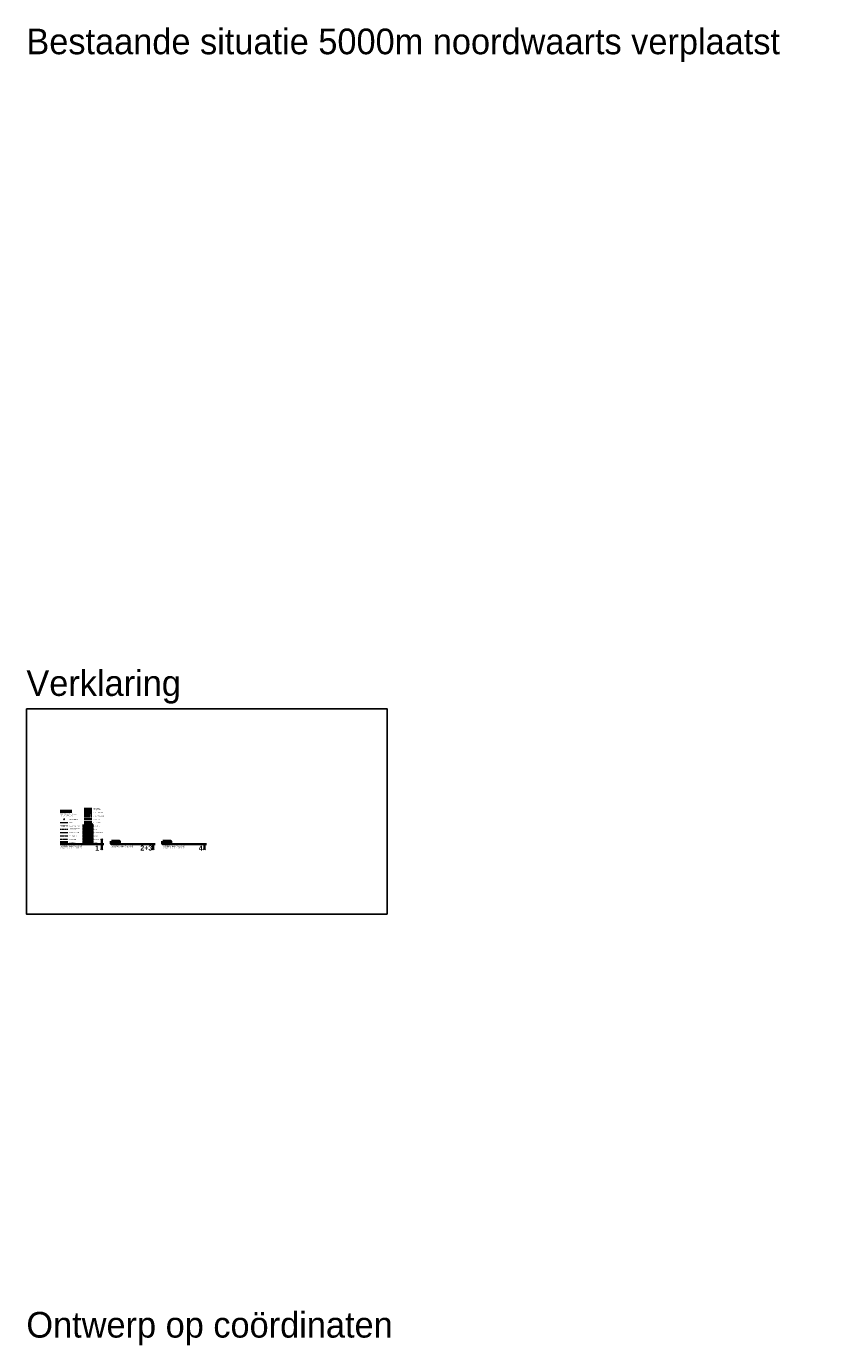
# Model space of a CAD drawing. Header units: metres. Extents: x -128301 to 77274, y 393138 to 412865.
# Tile 12 of 12: x 74110 to 77274, y 407264 to 412403. Entities that reach past the tile are written whole.
import ezdxf
from ezdxf.enums import TextEntityAlignment as Align

# ---------------------------------------------------------------- set-up
doc = ezdxf.new("R2010")
doc.units = ezdxf.units.M
for name, pattern in [('ACAD_ISO09W100', [45, 24, -3, 6, -3, 6, -3]), ('DASHDOT', [1, 0.5, -0.25, 0, -0.25]), ('DOT', [0.25, 0, -0.25]), ('HIDDEN', [0.375, 0.25, -0.125]), ('JIS_09_08', [10.75, 8, -0.55, 0.55, -0.55, 0.55, -0.55]), ('ONDERHOUDSSTROOK', [28, 8, -20]), ('PHANTOM2', [1.25, 0.625, -0.125, 0.125, -0.125, 0.125, -0.125])]:
    doc.linetypes.add(name, pattern=pattern)
doc.layers.add('0_Hulplijnen en tekst', color=6, linetype='Continuous', lineweight=35, plot=False)
doc.layers.add('AL-10.0mm Tekst', color=7, linetype='Continuous')
doc.layers.add('sn-arcering_grijs', color=8, linetype='Continuous')
doc.layers.add('Bladindeling', color=1, linetype='Continuous', plot=False)
doc.layers.add('BS-datatransport_KPN', color=7, linetype='HIDDEN', lineweight=50, true_color=0x69bd45)
for name, color, linetype, lineweight in [('BS-Dijkpaal', 2, 'Continuous', 25), ('BS-Dijkpaalnr', 6, 'Continuous', 25), ('BS-KANT-KREUKELBERM', 35, 'PHANTOM2', 0), ('BS-PERKOENRIJ', 203, 'DOT', 5), ('BS-PERKOENRIJ-MET-BETONBAND', 213, 'DASHDOT', 0), ('BS-ZANDLIJN', 2, 'HIDDEN', 20), ('sn-arcering_betonzuilen', 1, 'Continuous', 18), ('sn-arcering_dun', 1, 'Continuous', 18), ('sn-arcering_overlaging', 126, 'Continuous', 9), ('sn-arcering_zdun', 253, 'Continuous', 0), ('TM-Damwand', 154, 'ACAD_ISO09W100', 50), ('TM-Glooiing', 4, 'Continuous', 50), ('TM-onderhoudsweg', 3, 'Continuous', 35), ('TM-Raster', 41, 'RASTER', 35), ('TM-Teenconstructie', 20, 'JIS_09_08', 50), ('TM-Verklaring', 7, 'Continuous', 30), ('TM-Werkgrens', 62, 'PBZ-WERKGRENS', 35)]:
    doc.layers.add(name, color=color, linetype=linetype, lineweight=lineweight)
doc.styles.add('ISO', font='isocp.shx', dxfattribs={"height": 2.5})
doc.styles.add('StagCAD', font='StagCAD.ttf')
doc.styles.add('WZE-vet', font='arialbd.ttf', dxfattribs={"width": 0.96})
doc.linetypes.add('PBZ-WERKGRENS', pattern='A,5.5,-1.05,["O",StagCAD,S=2,R=0,X=0,Y=-1],-3.45', length=10)
doc.linetypes.add('RASTER', pattern='A,3,-2,[200,RASTER,S=0.75,R=0,X=0,Y=0],-2,3', length=10)

# ---------------------------------------------------------------- blocks, each defined once
blk = doc.blocks.new('132')
at = {"layer": 'BS-Dijkpaal'}
h = blk.add_hatch(color=256, dxfattribs=at)
h.paths.add_polyline_path([(0, 0), (0, 1, 0.414214), (-1, 0)])
h.paths.add_polyline_path([(1, 0), (0, 0), (0, -1, 0.414214)])
for p, q in [((-1, 0), (1, 0)), ((0, -1), (0, 1))]:
    blk.add_line(p, q, dxfattribs=at)
blk.add_circle((0, 0), 1, dxfattribs=at)

msp = doc.modelspace()

# ---------------------------------------------------------------- hatches: boundary and pattern name
at = {"layer": 'sn-arcering_betonzuilen'}
h = msp.add_hatch(dxfattribs=at)
h.set_pattern_fill('HONEY', color=256, scale=0.4, style=0)
h.set_pattern_definition([(0, (9e-11, -13), (1.905, 1.099852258), [1.27, -2.54]), (120, (9e-11, -13), (-1.9049999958, 1.0998522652), [1.27, -2.54]), (60, (9e-11, -13), (4.2e-09, 2.1997045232), [-2.54, 1.27])])
h.paths.add_polyline_path([(74364.22, 409280.616), (74334.22, 409280.616), (74334.22, 409270.616), (74364.22, 409270.616)])
at = {"layer": 'sn-arcering_dun'}
h = msp.add_hatch(dxfattribs=at)
h.set_pattern_fill('_USER', color=256, scale=2, style=0, pattern_type=0)
h.set_pattern_definition([(45, (73009.5974, 409201.4502), (-1.4142136, 1.4142136), [])])
h.paths.add_polyline_path([(74364.22, 409293.616), (74334.22, 409293.616), (74334.22, 409283.616), (74364.22, 409283.616)])
at = {"layer": 'sn-arcering_grijs'}
msp.add_hatch(color=256, dxfattribs=at).paths.add_polyline_path([(74364.22, 409241.616), (74334.22, 409241.616), (74334.22, 409231.616), (74364.22, 409231.616)])
at = {"layer": 'sn-arcering_overlaging'}
h = msp.add_hatch(dxfattribs=at)
h.set_pattern_fill('NATUURST', color=256, scale=0.7, angle=-45, style=0, pattern_type=2)
h.set_pattern_definition([(0, (73014.4974, 409201.8), (7, 7), [0.35, -0.35, 0.7, -5.6]), (0, (73011.6974, 409202.15), (7, 7), [1.75, -5.25]), (0, (73011.3474, 409202.5), (7, 7), [1.75, -5.25]), (0, (73014.4974, 409204.25), (7, 7), [0.35, -6.65]), (0, (73010.9974, 409204.95), (7, 7), [1.05, -5.95]), (0, (73010.9974, 409205.3), (7, 7), [1.05, -5.95]), (0, (73015.1974, 409205.65), (7, 7), [2.1, -4.9]), (0, (73014.8474, 409206), (7, 7), [2.1, -4.9]), (0, (73013.0974, 409206.7), (7, 7), [0.7, -6.3]), (0, (73013.4474, 409207.05), (7, 7), [0.35, -6.65]), (0, (73010.2974, 409207.75), (7, 7), [0.35, -0.35, 0.35, -5.95]), (90, (73010.2974, 409206.35), (-7, 7), [1.05, -5.95]), (90, (73010.6474, 409203.9), (-7, 7), [0.35, -0.7, 0.35, -0.7, 1.4, -3.5]), (90, (73011.3474, 409208.1), (-7, 7), [0.35, -6.65]), (90, (73012.3974, 409204.95), (-7, 7), [0.35, -6.65]), (90, (73012.7474, 409206.7), (-7, 7), [0.35, -6.65]), (90, (73013.4474, 409202.85), (-7, 7), [0.7, -6.3]), (90, (73013.7974, 409202.5), (-7, 7), [1.05, -5.95]), (90, (73014.1474, 409206.7), (-7, 7), [0.7, -0.35, 0.7, -5.25]), (90, (73014.4974, 409204.6), (-7, 7), [1.4, -5.6]), (90, (73014.8474, 409204.6), (-7, 7), [0.7, -6.3]), (90, (73015.5474, 409202.15), (-7, 7), [1.4, -5.6]), (90, (73015.8974, 409202.15), (-7, 7), [1.05, -5.95]), (45, (73013.0974, 409202.5), (7e-16, 7), [0.494975, -9.40452]), (45, (73014.1474, 409204.25), (7e-16, 7), [0.494975, -9.40452]), (45, (73014.8474, 409205.3), (7e-16, 7), [0.494975, -9.40452]), (45, (73009.9474, 409206), (7e-16, 7), [0.494975, -9.40452]), (45, (73010.6474, 409207.4), (7e-16, 7), [0.494975, -9.40452]), (45, (73013.7974, 409203.55), (7e-16, 7), [0.989947, -8.909548]), (45, (73014.4974, 409208.1), (7e-16, 7), [0.989947, -8.909548]), (135, (73014.1474, 409201.45), (-7, 7e-16), [0.989947, -8.909548]), (135, (73014.4974, 409201.8), (-7, 7e-16), [0.989947, -8.909548]), (135, (73015.5474, 409203.55), (-7, 7e-16), [0.989947, -8.909548]), (135, (73014.4974, 409206), (-7, 7e-16), [0.989947, -8.909548]), (135, (73014.8474, 409206), (-7, 7e-16), [0.989947, -8.909548]), (135, (73013.4474, 409203.9), (-7, 7e-16), [1.484924, -8.41457]), (135, (73015.8974, 409203.55), (-7, 7e-16), [1.484924, -8.41457]), (135, (73013.4474, 409203.55), (-7, 7e-16), [1.9799, -7.919596]), (135, (73010.2974, 409207.75), (-7, 7e-16), [1.9799, -7.919596]), (135, (73010.2974, 409207.4), (-7, 7e-16), [1.9799, -7.919596]), (135, (73010.6474, 409203.55), (-7, 7e-16), [0.494975, -9.40452]), (135, (73010.6474, 409205.3), (-7, 7e-16), [0.494975, -9.40452]), (26.56505, (73014.8474, 409201.8002), (7, 3e-09), [0.782624, -14.869852]), (26.56505, (73013.4474, 409203.9002), (7, 3e-09), [0.782624, -14.869852]), (26.56505, (73015.8974, 409203.2002), (7, 3e-09), [1.565248, -14.08723]), (26.56505, (73015.8974, 409203.5502), (7, 3e-09), [1.565248, -14.08723]), (63.43495, (73013.7974, 409207.0502), (4e-10, 7), [0.7826, -7.826, 1.5652, -5.478676]), (63.43495, (73010.2974, 409204.2502), (4e-10, 7), [0.782624, -14.869852]), (63.43495, (73011.3474, 409201.4502), (4e-10, 7), [0.782624, -14.869852]), (63.43495, (73010.6474, 409204.2502), (4e-10, 7), [0.782624, -14.869852]), (63.43495, (73014.1474, 409207.4002), (4e-10, 7), [0.782624, -14.869852]), (63.43495, (73013.7974, 409207.0502), (4e-10, 7), [0.782624, -14.869852]), (63.43495, (73012.3974, 409205.3002), (4e-10, 7), [1.565248, -14.08723]), (63.43495, (73012.0474, 409205.3002), (4e-10, 7), [1.565248, -14.08723]), (116.56505, (73010.9974, 409205.3002), (-3e-09, 7), [0.782624, -14.869852]), (116.56505, (73011.3474, 409202.1502), (-3e-09, 7), [1.565248, -14.08723]), (116.56505, (73011.3474, 409202.5002), (-3e-09, 7), [1.565248, -14.08723]), (153.43495, (73012.7474, 409207.0502), (-7, 4e-10), [1.565248, -14.08723]), (153.43495, (73013.4474, 409207.0502), (-7, 4e-10), [2.34787, -13.304604]), (45, (73011.1442, 409201.4502), (-1.546796, 1.546796), [1.09375, -0.546875])])
h.paths.add_polyline_path([(74364.22, 409267.616), (74334.22, 409267.616), (74334.22, 409257.616), (74364.22, 409257.616)])
at = {"layer": 'sn-arcering_zdun'}
h = msp.add_hatch(dxfattribs=at)
h.set_pattern_fill('GRAVEL', color=256, scale=0.3, style=0)
h.set_pattern_definition([(228.0128, (74339.7068, 409262.2363), (-60.960052, -68.580084), [1.02516, -101.4915]), (184.9697, (74339.02097, 409261.4743), (91.440148, 7.6199462), [1.75921, -174.162]), (132.5104, (74337.26837, 409261.3219), (76.1999446, -83.820082), [1.24045, -122.8041]), (267.2737, (74334.29657, 409259.4169), (7.619967, 152.399951), [1.60201, -158.5992]), (292.8337, (74334.22037, 409257.8167), (-38.100108, 91.440052), [1.5709, -155.5194]), (357.2737, (74334.82997, 409256.3689), (-152.399951, 7.619967), [1.602, -158.5992]), (37.6942, (74336.43017, 409256.2927), (-99.0600626, -76.199932), [2.11858, -209.7393]), (72.2553, (74338.10657, 409257.5881), (53.3401067, 167.6400486), [2.00016, -198.0159]), (121.4296, (74338.71617, 409259.4931), (-60.9600157, 99.0598835), [1.60744, -159.1365]), (175.2364, (74337.878, 409260.8647), (83.819934, -7.619928), [1.83514, -89.9217]), (222.3974, (74336.04917, 409261.0171), (-91.4400028, -83.819891), [2.37323, -234.9504]), (138.814, (74341.8404, 409259.3407), (-53.339966, 45.71993), [0.81, -80.1918]), (171.4692, (74341.23077, 409259.8741), (99.059849, -15.2400384), [1.54105, -152.5638]), (225, (74339.707, 409260.1027), (4e-12, -7.62), [1.0776, -9.6987]), (203.1986, (74339.1734, 409261.0171), (38.10013, 15.240067), [0.5803, -57.4518]), (291.8014, (74338.64, 409260.7885), (-7.620005, 22.860015), [0.8207, -40.2144]), (30.964, (74338.9448, 409260.0265), (22.859976, 15.24001), [1.33296, -43.0989]), (161.565, (74340.0878, 409260.7123), (15.24, -7.61999), [0.9639, -23.1327]), (16.3895, (74334.22037, 409260.7885), (76.200042, 22.8599524), [1.35026, -133.6764]), (70.3462, (74335.51577, 409261.1695), (-30.479915, -83.8198815), [1.1328, -112.1466]), (293.1986, (74340.0878, 409262.2363), (-15.240067, 38.10013), [1.16064, -56.8716]), (343.6105, (74340.54497, 409261.1695), (-76.200042, 22.8599524), [1.35026, -133.6764]), (339.444, (74334.2204, 409256.0641), (-38.100047, 15.239982), [1.3021, -63.8031]), (294.7751, (74335.4396, 409255.6069), (-38.099911, 83.819961), [1.091, -108.0108]), (66.8014, (74340.164, 409254.6163), (15.240067, 38.10013), [1.16064, -56.8716]), (17.354, (74340.62117, 409255.6831), (-99.060005, -30.479954), [1.27735, -126.4572]), (69.444, (74336.4302, 409254.6163), (-15.239982, -38.100047), [0.65105, -64.4544]), (101.31, (74339.7068, 409254.6163), (-7.61996, 30.4799), [0.38854, -38.466]), (165.964, (74339.6306, 409254.9973), (22.86002, -7.61999), [1.5709, -29.84715]), (186.009, (74338.10657, 409255.3783), (76.1998876, 7.619982), [1.4558, -144.1242]), (303.69, (74338.9448, 409259.3407), (-7.62, 15.23999), [1.099, -26.3753]), (353.1572, (74339.55437, 409258.4263), (129.5400536, -15.2400683), [1.91867, -189.948]), (60.9454, (74341.4594, 409258.1977), (-30.47993, -53.339873), [0.7845, -77.6682]), (90, (74341.84, 409258.8835), (-7.62, 7.62), [0.4572, -7.1628]), (120.2564, (74337.9542, 409255.6069), (30.479935, -53.339973), [1.0586, -104.8017]), (48.0128, (74337.4208, 409256.5213), (60.960052, 68.580084), [2.05033, -100.4664]), (3e-11, (74338.792, 409258.045), (7.62, 7.62), [1.9812, -5.6388]), (325.3048, (74340.77357, 409258.0453), (-76.199868, 53.340005), [1.20483, -119.2779]), (254.0546, (74341.7642, 409257.3595), (-7.62002, -30.480073), [1.1095, -54.3651]), (207.646, (74341.45937, 409256.2927), (-144.779949, -76.200048), [1.80643, -178.8375]), (175.4261, (74339.85917, 409255.4545), (-99.0600228, 7.619963), [1.9111, -189.1974]), (175.4261, (74339.85917, 409255.4545), (-99.0600228, 7.619963), [1.9111, -189.1974])])
h.paths.add_polyline_path([(74364.22, 409254.616), (74334.22, 409254.616), (74334.22, 409244.616), (74364.22, 409244.616)])

# ---------------------------------------------------------------- linework, layer by layer
at = {"layer": '0_Hulplijnen en tekst'}
for points in [[(74403.185, 409237.116), (74399.649, 409233.581)], [(74403.185, 409222.116), (74403.185, 409237.116)], [(74403.185, 409237.116), (74406.72, 409233.581)], [(74411.72, 409217.116), (74241.72, 409217.116)], [(74403.185, 409197.116), (74399.649, 409200.652)], [(74403.185, 409212.116), (74403.185, 409197.116)], [(74403.185, 409197.116), (74406.72, 409200.652)], [(74611.72, 409217.116), (74441.72, 409217.116)], [(74603.185, 409197.116), (74599.649, 409200.652)], [(74603.185, 409212.116), (74603.185, 409197.116)], [(74603.185, 409197.116), (74606.72, 409200.652)], [(74811.72, 409217.116), (74641.72, 409217.116)], [(74803.185, 409197.116), (74799.649, 409200.652)], [(74803.185, 409212.116), (74803.185, 409197.116)], [(74803.185, 409197.116), (74806.72, 409200.652)]]:
    msp.add_lwpolyline(points, dxfattribs=at)
at = {"layer": 'Bladindeling'}
msp.add_lwpolyline([(74109.688, 409744.853), (75514.711, 409744.853), (75514.711, 408944.853), (74109.688, 408944.853)], close=True, dxfattribs=at)
at = {"layer": 'BS-datatransport_KPN', "ltscale": 7.5}
msp.add_line((74334.22, 409353.616), (74364.22, 409353.616), dxfattribs=at)
at = {"layer": 'BS-KANT-KREUKELBERM', "ltscale": 3}
msp.add_line((74241.72, 409249.616), (74271.72, 409249.616), dxfattribs=at)
at = {"layer": 'BS-PERKOENRIJ', "ltscale": 1.5}
msp.add_line((74241.72, 409288.616), (74271.72, 409288.616), dxfattribs=at)
at = {"layer": 'BS-PERKOENRIJ-MET-BETONBAND', "ltscale": 2}
msp.add_line((74241.72, 409275.616), (74271.72, 409275.616), dxfattribs=at)
at = {"layer": 'BS-ZANDLIJN', "ltscale": 5}
msp.add_line((74241.72, 409236.616), (74271.72, 409236.616), dxfattribs=at)
at = {"layer": 'TM-Damwand', "ltscale": 0.2}
msp.add_line((74334.22, 409327.616), (74364.22, 409327.616), dxfattribs=at)
at = {"layer": 'TM-Glooiing'}
msp.add_line((74241.72, 409223.616), (74271.72, 409223.616), dxfattribs=at)
at = {"layer": 'TM-onderhoudsweg'}
for p, q in [((74334.22, 409303.116), (74364.22, 409303.116)), ((74334.22, 409300.116), (74364.22, 409300.116))]:
    msp.add_line(p, q, dxfattribs=at)
at = {"layer": 'TM-onderhoudsweg', "linetype": 'ONDERHOUDSSTROOK', "ltscale": 0.75, "const_width": 3, "flags": 128}
msp.add_lwpolyline([(74334.22, 409301.616), (74364.22, 409301.616)], dxfattribs=at)
at = {"layer": 'TM-Raster', "flags": 128}
msp.add_lwpolyline([(74334.22, 409314.616), (74364.22, 409314.616)], dxfattribs=at)
at = {"layer": 'TM-Teenconstructie', "ltscale": 2}
msp.add_line((74334.22, 409340.616), (74364.22, 409340.616), dxfattribs=at)
at = {"layer": 'TM-Verklaring', "color": 253, "lineweight": 0, "ltscale": 10}
msp.add_line((74241.72, 409301.616), (74271.72, 409301.616), dxfattribs=at)
at = {"layer": 'TM-Verklaring', "color": 253, "linetype": 'RASTER', "lineweight": 0}
msp.add_line((74241.72, 409262.616), (74271.72, 409262.616), dxfattribs=at)
at = {"layer": 'TM-Verklaring', "color": 4, "lineweight": 50}
for points in [[(74334.22, 409293.616), (74364.22, 409293.616), (74364.22, 409283.616), (74334.22, 409283.616)], [(74334.22, 409280.616), (74364.22, 409280.616), (74364.22, 409270.616), (74334.22, 409270.616)], [(74334.22, 409267.616), (74364.22, 409267.616), (74364.22, 409257.616), (74334.22, 409257.616)], [(74334.22, 409254.616), (74364.22, 409254.616), (74364.22, 409244.616), (74334.22, 409244.616)], [(74334.22, 409241.616), (74364.22, 409241.616), (74364.22, 409231.616), (74334.22, 409231.616)], [(74334.22, 409228.616), (74364.22, 409228.616), (74364.22, 409218.616), (74334.22, 409218.616)], [(74441.72, 409228.616), (74471.72, 409228.616), (74471.72, 409218.616), (74441.72, 409218.616)], [(74641.72, 409228.616), (74671.72, 409228.616), (74671.72, 409218.616), (74641.72, 409218.616)]]:
    msp.add_lwpolyline(points, close=True, dxfattribs=at)
at = {"layer": 'TM-Werkgrens', "flags": 128}
msp.add_lwpolyline([(74334.22, 409223.616), (74364.22, 409223.616)], dxfattribs=at)

# ---------------------------------------------------------------- block references
at = {"layer": 'TM-Verklaring'}
msp.add_blockref('132', (74256.72, 409314.616), dxfattribs=at)

# ---------------------------------------------------------------- texts
at = {"layer": '0_Hulplijnen en tekst', "style": 'WZE-vet', "width": 0.96}
for s, p in [('1', (74385.065, 409201.901)), ('2+3', (74577.009, 409202.533)), ('4', (74788.922, 409201.901))]:
    msp.add_text(s, height=20, dxfattribs=at).set_placement(p, align=Align.MIDDLE_CENTER)
at = {"layer": 'AL-10.0mm Tekst', "color": 4, "char_height": 100, "width": 20403.79926, "attachment_point": 1, "style": 'StagCAD'}
for s, insert in [('Bestaande situatie 5000m noordwaarts verplaatst', (74109.688, 412394.853)), ('Verklaring', (74109.688, 409894.853)), ('Ontwerp op coördinaten', (74109.688, 407394.853))]:
    msp.add_mtext(s, dxfattribs=dict(at, insert=insert))
at = {"layer": 'BS-Dijkpaalnr', "style": 'ISO'}
msp.add_text('503', height=2, dxfattribs=at).set_placement((74258.4, 409316.295))
at = {"layer": 'TM-Verklaring', "color": 4, "lineweight": 50, "style": 'StagCAD', "width": 0.96}
msp.add_text('%%UVERKLARING', height=5, dxfattribs=at).set_placement((74241.345, 409347.217))
at = {"layer": 'TM-Verklaring', "style": 'StagCAD', "width": 0.96}
for s, p in [('Te maken teenconstructie', (74369.22, 409340.616)), ('datatransport (KPN)', (74369.22, 409351.366)), ('Indicatieve ligging', (74369.22, 409355.866)), ('Situatie', (74276.72, 409301.616)), ('Dijkpaal met nummer', (74276.72, 409314.616)), ('Bestaande perkoenpalenrij', (74276.72, 409288.616)), ('Te maken houten damwand', (74369.22, 409327.616)), ('Te plaatsen raster', (74369.22, 409314.616)), ('Onderhoudsstrook', (74369.22, 409301.616)), ('Grondaanvulling', (74369.22, 409288.616)), ('met betonband', (74276.72, 409273.366)), ('Bestaande perkoenpalenrij', (74276.72, 409277.866)), ('Bestaand raster/hekwerk', (74276.72, 409262.616)), ('Kant kreukelberm', (74276.72, 409249.616)), ('Bestaande zandlijn', (74276.72, 409236.616)), ('Gepenetreerd breuksteen', (74369.22, 409262.616)), ('Betonzuilen', (74369.22, 409275.616)), ('Kreukelberm', (74369.22, 409249.616)), ('Te maken werk', (74276.72, 409223.616)), ('Werkgrens', (74369.22, 409223.616))]:
    msp.add_text(s, height=2.5, dxfattribs=at).set_placement(p, align=Align.MIDDLE_LEFT)
msp.add_text('Asfalt overlagen', height=2.5, rotation=0, dxfattribs=at).set_placement((74369.22, 409236.616), align=Align.MIDDLE_LEFT)
at = {"layer": 'TM-Verklaring', "char_height": 2.5, "style": 'StagCAD'}
for s, insert, attachment_point in [('Hoogtematen in meters t.o.v. NAP\\PMaten in meters tenzij anders aangegeven\\PAlle maten in het werk controleren', (74241.72, 409326.366), 7), ('Voor dwarsprofiel 1\\PVoor dwarsprofiel 2\\PVoor transportroute', (74241.72, 409211.866), 1), ('zie tekening ZLRW-2014-01025\\Pzie tekening ZLRW-2014-01026\\Pzie tekening ZLRW-2014-01033', (74276.72, 409211.866), 1), ('Voor dwarsprofiel 2\\PVoor transportroute', (74441.72, 409211.866), 1), ('zie tekening ZLRW-2014-01026\\Pzie tekening ZLRW-2014-01033', (74476.72, 409211.866), 1), ('Voor dwarsprofiel 2\\PVoor dwarsprofiel 3\\PVoor transportroute', (74641.72, 409211.866), 1), ('zie tekening ZLRW-2014-01026\\Pzie tekening ZLRW-2014-01027\\Pzie tekening ZLRW-2014-01033', (74676.72, 409211.866), 1)]:
    msp.add_mtext(s, dxfattribs=dict(at, insert=insert, attachment_point=attachment_point))

doc.saveas('drawing.dxf')
